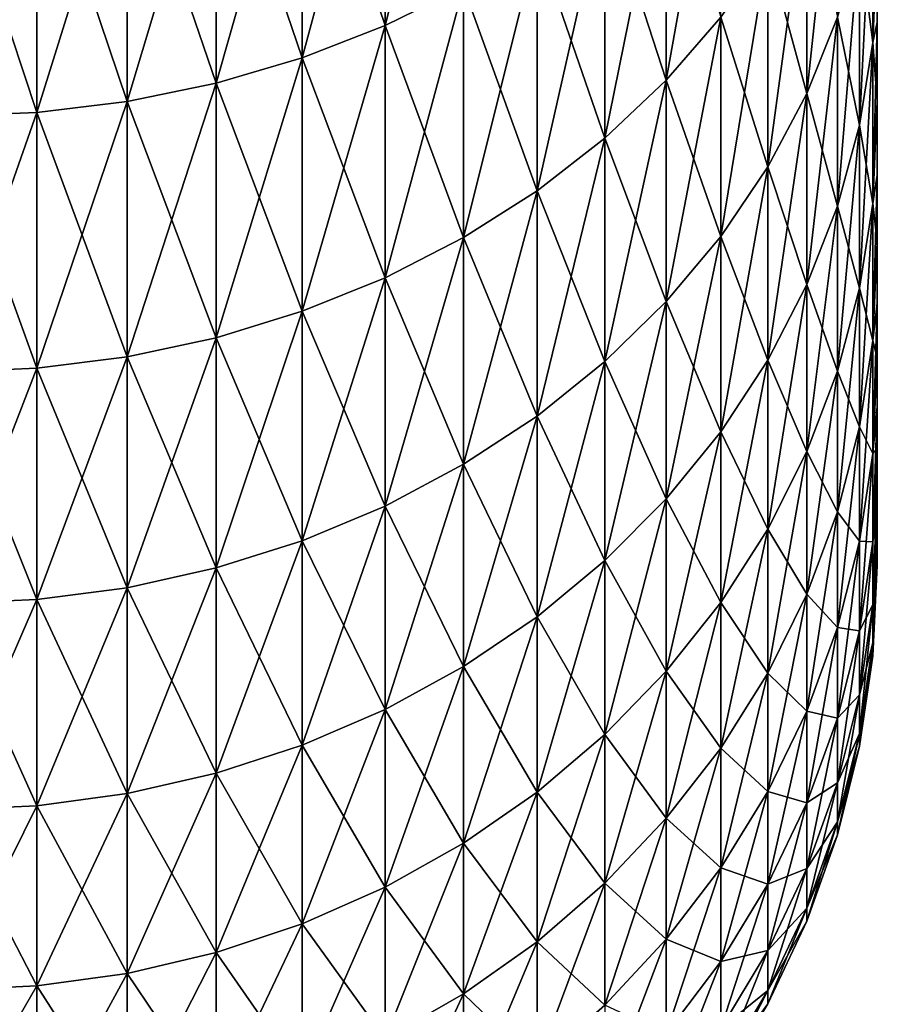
# Model space of a CAD drawing. Header units: metres. Extents: x -105 to 105, y -72 to 59.
# Tile 250 of 256: x 90.16 to 92, y -15.69 to -13.58. Entities that reach past the tile are written whole.
import ezdxf

# ---------------------------------------------------------------- set-up
doc = ezdxf.new("R2010")
doc.units = ezdxf.units.M
doc.layers.add('solid_509431_AD150_SW0001', color=7, linetype='CONTINUOUS')

msp = doc.modelspace()

# ---------------------------------------------------------------- linework, layer by layer
at = {"layer": 'solid_509431_AD150_SW0001'}
for points in [[(90.943489, -13.590322, 9.380721), (91.111954, -13.507135, 9.323302), (91.111954, -12.919565, 10.121833)], [(90.943489, -12.999132, 10.18417), (90.943489, -13.590322, 9.380721), (91.111954, -12.919565, 10.121833)], [(90.765907, -13.065304, -10.236012), (90.943489, -12.999132, -10.18417), (90.943489, -13.590322, -9.380721)], [(90.765907, -13.659502, 9.428473), (90.943489, -13.590322, 9.380721), (90.943489, -12.999132, 10.18417)], [(90.765907, -13.065304, 10.236012), (90.765907, -13.659502, 9.428473), (90.943489, -12.999132, 10.18417)], [(90.943489, -13.590322, -9.380721), (90.943489, -12.999132, -10.18417), (91.111954, -13.507135, -9.323302)], [(91.54702, -13.707538, 8.286495), (91.663918, -13.57241, 8.204807), (91.663918, -13.052253, 9.00932)], [(91.54702, -13.182203, 9.099018), (91.54702, -13.707538, 8.286495), (91.663918, -13.052253, 9.00932)], [(90.580948, -13.117442, -10.276859), (90.765907, -13.065304, -10.236012), (90.765907, -13.659502, -9.428473)], [(90.580948, -13.714011, 9.466099), (90.765907, -13.659502, 9.428473), (90.765907, -13.065304, 10.236012)], [(90.580948, -13.117442, 10.276859), (90.580948, -13.714011, 9.466099), (90.765907, -13.065304, 10.236012)], [(90.765907, -13.659502, -9.428473), (90.765907, -13.065304, -10.236012), (90.943489, -13.590322, -9.380721)], [(90.390373, -13.155042, -10.306317), (90.580948, -13.117442, -10.276859), (90.580948, -13.714011, -9.466099)], [(90.390373, -13.753322, 9.493233), (90.580948, -13.714011, 9.466099), (90.580948, -13.117442, 10.276859)], [(90.390373, -13.155042, 10.306317), (90.390373, -13.753322, 9.493233), (90.580948, -13.117442, 10.276859)], [(90.580948, -13.714011, -9.466099), (90.580948, -13.117442, -10.276859), (90.765907, -13.659502, -9.428473)], [(91.848587, -13.736408, 7.209423), (91.914566, -13.572548, 7.123423), (91.914566, -13.117684, 7.929916)], [(91.848587, -13.276052, 8.025654), (91.848587, -13.736408, 7.209423), (91.914566, -13.117684, 7.929916)], [(90.196037, -13.177742, -10.324101), (90.390373, -13.155042, -10.306317), (90.390373, -13.753322, -9.493233)], [(90.196037, -13.777054, 9.509614), (90.390373, -13.753322, 9.493233), (90.390373, -13.155042, 10.306317)], [(90.196037, -13.177742, 10.324101), (90.196037, -13.777054, 9.509614), (90.390373, -13.155042, 10.306317)], [(90.390373, -13.753322, -9.493233), (90.390373, -13.155042, -10.306317), (90.580948, -13.714011, -9.466099)], [(90, -13.185324, -10.330041), (90.196037, -13.177742, -10.324101), (90.196037, -13.777054, -9.509614)], [(90, -13.78498, 9.515084), (90.196037, -13.777054, 9.509614), (90.196037, -13.177742, 10.324101)], [(90, -13.185324, 10.330041), (90, -13.78498, 9.515084), (90.196037, -13.177742, 10.324101)], [(90, -13.78498, -9.515084), (90, -13.185324, -10.330041), (90.196037, -13.777054, -9.509614)], [(90.196037, -13.777054, -9.509614), (90.196037, -13.177742, -10.324101), (90.390373, -13.753322, -9.493233)], [(91.415184, -13.302087, -9.181767), (91.54702, -13.182203, -9.099018), (91.54702, -13.707538, -8.286495)], [(91.415184, -13.832199, 8.361856), (91.54702, -13.707538, 8.286495), (91.54702, -13.182203, 9.099018)], [(91.415184, -13.302087, 9.181767), (91.415184, -13.832199, 8.361856), (91.54702, -13.182203, 9.099018)], [(91.54702, -13.707538, -8.286495), (91.54702, -13.182203, -9.099018), (91.663918, -13.57241, -8.204807)], [(91.990639, -13.626792, 6.132921), (92, -13.399568, 6.165556), (92, -13.203307, 6.575346)], [(91.990639, -13.231633, 6.944497), (91.990639, -13.626792, 6.132921), (92, -13.203307, 6.575346)], [(91.962067, -13.403748, -7.034829), (91.990639, -13.231633, -6.944497), (91.990639, -13.626792, -6.132921)], [(91.962067, -13.804045, 6.212697), (91.990639, -13.626792, 6.132921), (91.990639, -13.231633, 6.944497)], [(91.962067, -13.403748, 7.034829), (91.962067, -13.804045, 6.212697), (91.990639, -13.231633, 6.944497)], [(91.990639, -13.626792, -6.132921), (91.990639, -13.231633, -6.944497), (92, -13.399568, -6.165555)], [(91.764771, -13.428117, -8.117579), (91.848587, -13.276052, -8.025654), (91.848587, -13.736408, -7.209423)], [(91.764771, -13.893744, 7.292), (91.848587, -13.736408, 7.209423), (91.848587, -13.276052, 8.025654)], [(91.764771, -13.428117, 8.117579), (91.764771, -13.893744, 7.292), (91.848587, -13.276052, 8.025654)], [(91.848587, -13.736408, -7.209423), (91.848587, -13.276052, -8.025654), (91.914566, -13.572548, -7.123423)], [(91.269699, -13.410747, -9.25677), (91.415184, -13.302087, -9.181767), (91.415184, -13.832199, -8.361856)], [(91.269699, -13.945189, 8.430161), (91.415184, -13.832199, 8.361856), (91.415184, -13.302087, 9.181767)], [(91.269699, -13.410747, 9.25677), (91.269699, -13.945189, 8.430161), (91.415184, -13.302087, 9.181767)], [(91.415184, -13.832199, -8.361856), (91.415184, -13.302087, -9.181767), (91.54702, -13.707538, -8.286495)], [(91.990639, -13.626792, -6.132921), (92, -13.399568, -6.165555), (92, -13.583091, -5.749966)], [(91.990639, -13.626792, 6.132921), (92, -13.583091, 5.749967), (92, -13.399568, 6.165556)], [(92, -13.583091, 5.749967), (92, -13.583091, -5.749966), (92, -13.399568, -6.165555)], [(92, -13.399568, 6.165556), (92, -13.583091, 5.749967), (92, -13.399568, -6.165555)], [(91.111954, -13.507135, -9.323302), (91.269699, -13.410747, -9.25677), (91.269699, -13.945189, -8.430161)], [(91.111954, -14.045419, 8.490752), (91.269699, -13.945189, 8.430161), (91.269699, -13.410747, 9.25677)], [(91.111954, -13.507135, 9.323302), (91.111954, -14.045419, 8.490752), (91.269699, -13.410747, 9.25677)], [(91.269699, -13.945189, -8.430161), (91.269699, -13.410747, -9.25677), (91.415184, -13.832199, -8.361856)], [(91.914566, -13.572548, -7.123423), (91.962067, -13.403748, -7.034829), (91.962067, -13.804045, -6.212697)], [(91.914566, -13.977887, 6.290936), (91.962067, -13.804045, 6.212697), (91.962067, -13.403748, 7.034829)], [(91.914566, -13.572548, 7.123423), (91.914566, -13.977887, 6.290936), (91.962067, -13.403748, 7.034829)], [(91.962067, -13.804045, -6.212697), (91.962067, -13.403748, -7.034829), (91.990639, -13.626792, -6.132921)], [(91.663918, -13.57241, -8.204807), (91.764771, -13.428117, -8.117579), (91.764771, -13.893744, -7.292)], [(91.663918, -14.043041, 7.370357), (91.764771, -13.893744, 7.292), (91.764771, -13.428117, 8.117579)], [(91.663918, -13.57241, 8.204807), (91.663918, -14.043041, 7.370357), (91.764771, -13.428117, 8.117579)], [(91.764771, -13.893744, -7.292), (91.764771, -13.428117, -8.117579), (91.848587, -13.736408, -7.209423)], [(90.943489, -13.590322, -9.380721), (91.111954, -13.507135, -9.323302), (91.111954, -14.045419, -8.490752)], [(90.943489, -14.13192, 8.543043), (91.111954, -14.045419, 8.490752), (91.111954, -13.507135, 9.323302)], [(90.943489, -13.590322, 9.380721), (90.943489, -14.13192, 8.543043), (91.111954, -13.507135, 9.323302)], [(91.111954, -14.045419, -8.490752), (91.111954, -13.507135, -9.323302), (91.269699, -13.945189, -8.430161)], [(90.765907, -13.659502, -9.428473), (90.943489, -13.590322, -9.380721), (90.943489, -14.13192, -8.543043)], [(90.765907, -14.203858, 8.586532), (90.943489, -14.13192, 8.543043), (90.943489, -13.590322, 9.380721)], [(90.765907, -13.659502, 9.428473), (90.765907, -14.203858, 8.586532), (90.943489, -13.590322, 9.380721)], [(90.943489, -14.13192, -8.543043), (90.943489, -13.590322, -9.380721), (91.111954, -14.045419, -8.490752)], [(91.54702, -13.707538, -8.286495), (91.663918, -13.57241, -8.204807), (91.663918, -14.043041, -7.370357)], [(91.54702, -14.182856, 7.443737), (91.663918, -14.043041, 7.370357), (91.663918, -13.57241, 8.204807)], [(91.54702, -13.707538, 8.286495), (91.54702, -14.182856, 7.443737), (91.663918, -13.57241, 8.204807)], [(91.663918, -14.043041, -7.370357), (91.663918, -13.57241, -8.204807), (91.764771, -13.893744, -7.292)], [(91.848587, -13.736408, -7.209423), (91.914566, -13.572548, -7.123423), (91.914566, -13.977887, -6.290936)], [(91.848587, -14.146641, 6.366886), (91.914566, -13.977887, 6.290936), (91.914566, -13.572548, 7.123423)], [(91.848587, -13.736408, 7.209423), (91.848587, -14.146641, 6.366886), (91.914566, -13.572548, 7.123423)], [(91.914566, -13.977887, -6.290936), (91.914566, -13.572548, -7.123423), (91.962067, -13.804045, -6.212697)], [(91.990639, -13.626792, -6.132921), (92, -13.583091, -5.749966), (92, -13.753734, -5.328912)], [(91.990639, -13.972227, 5.298967), (92, -13.753734, 5.328912), (92, -13.583091, 5.749967)], [(91.990639, -13.626792, 6.132921), (91.990639, -13.972227, 5.298967), (92, -13.583091, 5.749967)], [(92, -13.753734, 5.328912), (92, -13.753734, -5.328912), (92, -13.583091, -5.749966)], [(92, -13.583091, 5.749967), (92, -13.753734, 5.328912), (92, -13.583091, -5.749966)], [(91.962067, -13.804045, -6.212697), (91.990639, -13.626792, -6.132921), (91.990639, -13.972227, -5.298967)], [(91.962067, -14.153974, 5.367894), (91.990639, -13.972227, 5.298967), (91.990639, -13.626792, 6.132921)], [(91.962067, -13.804045, 6.212697), (91.962067, -14.153974, 5.367894), (91.990639, -13.626792, 6.132921)], [(91.990639, -13.972227, -5.298967), (91.990639, -13.626792, -6.132921), (92, -13.753734, -5.328912)], [(90.580948, -13.714011, -9.466099), (90.765907, -13.659502, -9.428473), (90.765907, -14.203858, -8.586532)], [(90.580948, -14.260539, 8.620796), (90.765907, -14.203858, 8.586532), (90.765907, -13.659502, 9.428473)], [(90.580948, -13.714011, 9.466099), (90.580948, -14.260539, 8.620796), (90.765907, -13.659502, 9.428473)], [(90.765907, -14.203858, -8.586532), (90.765907, -13.659502, -9.428473), (90.943489, -14.13192, -8.543043)], [(90.390373, -13.753322, -9.493233), (90.580948, -13.714011, -9.466099), (90.580948, -14.260539, -8.620796)], [(90.390373, -14.301416, 8.645508), (90.580948, -14.260539, 8.620796), (90.580948, -13.714011, 9.466099)], [(90.390373, -13.753322, 9.493233), (90.390373, -14.301416, 8.645508), (90.580948, -13.714011, 9.466099)], [(90.580948, -14.260539, -8.620796), (90.580948, -13.714011, -9.466099), (90.765907, -14.203858, -8.586532)], [(91.415184, -13.832199, -8.361856), (91.54702, -13.707538, -8.286495), (91.54702, -14.182856, -7.443737)], [(91.415184, -14.311839, 7.511433), (91.54702, -14.182856, 7.443737), (91.54702, -13.707538, 8.286495)], [(91.415184, -13.832199, 8.361856), (91.415184, -14.311839, 7.511433), (91.54702, -13.707538, 8.286495)], [(91.54702, -14.182856, -7.443737), (91.54702, -13.707538, -8.286495), (91.663918, -14.043041, -7.370357)], [(91.764771, -13.893744, -7.292), (91.848587, -13.736408, -7.209423), (91.848587, -14.146641, -6.366886)], [(91.764771, -14.308677, 6.439813), (91.848587, -14.146641, 6.366886), (91.848587, -13.736408, 7.209423)], [(91.764771, -13.893744, 7.292), (91.764771, -14.308677, 6.439813), (91.848587, -13.736408, 7.209423)], [(91.848587, -14.146641, -6.366886), (91.848587, -13.736408, -7.209423), (91.914566, -13.977887, -6.290936)], [(90.196037, -13.777054, -9.509614), (90.390373, -13.753322, -9.493233), (90.390373, -14.301416, -8.645508)], [(90.196037, -14.326095, 8.660426), (90.390373, -14.301416, 8.645508), (90.390373, -13.753322, 9.493233)], [(90.196037, -13.777054, 9.509614), (90.196037, -14.326095, 8.660426), (90.390373, -13.753322, 9.493233)], [(90.390373, -14.301416, -8.645508), (90.390373, -13.753322, -9.493233), (90.580948, -14.260539, -8.620796)], [(91.990639, -13.972227, -5.298967), (92, -13.753734, -5.328912), (92, -13.911345, -4.902752)], [(91.990639, -13.972227, 5.298967), (92, -13.911345, 4.902753), (92, -13.753734, 5.328912)], [(92, -13.911345, 4.902753), (92, -13.911345, -4.902752), (92, -13.753734, -5.328912)], [(92, -13.753734, 5.328912), (92, -13.911345, 4.902753), (92, -13.753734, -5.328912)], [(90, -13.78498, -9.515084), (90.196037, -13.777054, -9.509614), (90.196037, -14.326095, -8.660426)], [(90, -14.334336, 8.665408), (90.196037, -14.326095, 8.660426), (90.196037, -13.777054, 9.509614)], [(90, -13.78498, 9.515084), (90, -14.334336, 8.665408), (90.196037, -13.777054, 9.509614)], [(90.196037, -14.326095, -8.660426), (90.196037, -13.777054, -9.509614), (90.390373, -14.301416, -8.645508)], [(90, -14.334336, -8.665408), (90, -13.78498, -9.515084), (90.196037, -14.326095, -8.660426)], [(91.914566, -13.977887, -6.290936), (91.962067, -13.804045, -6.212697), (91.962067, -14.153974, -5.367894)], [(91.914566, -14.332223, 5.435495), (91.962067, -14.153974, 5.367894), (91.962067, -13.804045, 6.212697)], [(91.914566, -13.977887, 6.290936), (91.914566, -14.332223, 5.435495), (91.962067, -13.804045, 6.212697)], [(91.962067, -14.153974, -5.367894), (91.962067, -13.804045, -6.212697), (91.990639, -13.972227, -5.298967)], [(91.269699, -13.945189, -8.430161), (91.415184, -13.832199, -8.361856), (91.415184, -14.311839, -7.511433)], [(91.269699, -14.428748, 7.572791), (91.415184, -14.311839, 7.511433), (91.415184, -13.832199, 8.361856)], [(91.269699, -13.945189, 8.430161), (91.269699, -14.428748, 7.572791), (91.415184, -13.832199, 8.361856)], [(91.415184, -14.311839, -7.511433), (91.415184, -13.832199, -8.361856), (91.54702, -14.182856, -7.443737)], [(91.663918, -14.043041, -7.370357), (91.764771, -13.893744, -7.292), (91.764771, -14.308677, -6.439813)], [(91.663918, -14.462431, 6.509012), (91.764771, -14.308677, 6.439813), (91.764771, -13.893744, 7.292)], [(91.663918, -14.043041, 7.370357), (91.663918, -14.462431, 6.509012), (91.764771, -13.893744, 7.292)], [(91.764771, -14.308677, -6.439813), (91.764771, -13.893744, -7.292), (91.848587, -14.146641, -6.366886)], [(91.990639, -13.972227, -5.298967), (92, -13.911345, -4.902752), (92, -14.055737, -4.471991)], [(91.990639, -14.266679, 4.445677), (92, -14.055737, 4.471992), (92, -13.911345, 4.902753)], [(91.990639, -13.972227, 5.298967), (91.990639, -14.266679, 4.445677), (92, -13.911345, 4.902753)], [(92, -14.055737, 4.471992), (92, -14.055737, -4.471991), (92, -13.911345, -4.902752)], [(92, -13.911345, 4.902753), (92, -14.055737, 4.471992), (92, -13.911345, -4.902752)], [(91.111954, -14.045419, -8.490752), (91.269699, -13.945189, -8.430161), (91.269699, -14.428748, -7.572791)], [(91.111954, -14.532453, 7.62722), (91.269699, -14.428748, 7.572791), (91.269699, -13.945189, 8.430161)], [(91.111954, -14.045419, 8.490752), (91.111954, -14.532453, 7.62722), (91.269699, -13.945189, 8.430161)], [(91.269699, -14.428748, -7.572791), (91.269699, -13.945189, -8.430161), (91.415184, -14.311839, -7.511433)], [(91.962067, -14.153974, -5.367894), (91.990639, -13.972227, -5.298967), (91.990639, -14.266679, -4.445677)], [(91.962067, -14.452256, 4.503505), (91.990639, -14.266679, 4.445677), (91.990639, -13.972227, 5.298967)], [(91.962067, -14.153974, 5.367894), (91.962067, -14.452256, 4.503505), (91.990639, -13.972227, 5.298967)], [(91.990639, -14.266679, -4.445677), (91.990639, -13.972227, -5.298967), (92, -14.055737, -4.471991)], [(91.848587, -14.146641, -6.366886), (91.914566, -13.977887, -6.290936), (91.914566, -14.332223, -5.435495)], [(91.848587, -14.505254, 5.501117), (91.914566, -14.332223, 5.435495), (91.914566, -13.977887, 6.290936)], [(91.848587, -14.146641, 6.366886), (91.848587, -14.505254, 5.501117), (91.914566, -13.977887, 6.290936)], [(91.914566, -14.332223, -5.435495), (91.914566, -13.977887, -6.290936), (91.962067, -14.153974, -5.367894)], [(90.943489, -14.13192, -8.543043), (91.111954, -14.045419, -8.490752), (91.111954, -14.532453, -7.62722)], [(90.943489, -14.621953, 7.674193), (91.111954, -14.532453, 7.62722), (91.111954, -14.045419, 8.490752)], [(90.943489, -14.13192, 8.543043), (90.943489, -14.621953, 7.674193), (91.111954, -14.045419, 8.490752)], [(91.111954, -14.532453, -7.62722), (91.111954, -14.045419, -8.490752), (91.269699, -14.428748, -7.572791)], [(91.54702, -14.182856, -7.443737), (91.663918, -14.043041, -7.370357), (91.663918, -14.462431, -6.509012)], [(91.54702, -14.606421, 6.573817), (91.663918, -14.462431, 6.509012), (91.663918, -14.043041, 7.370357)], [(91.54702, -14.182856, 7.443737), (91.54702, -14.606421, 6.573817), (91.663918, -14.043041, 7.370357)], [(91.663918, -14.462431, -6.509012), (91.663918, -14.043041, -7.370357), (91.764771, -14.308677, -6.439813)], [(91.990639, -14.266679, -4.445677), (92, -14.055737, -4.471991), (92, -14.186794, -4.036997)], [(91.990639, -14.266679, 4.445677), (92, -14.186794, 4.036997), (92, -14.055737, 4.471992)], [(92, -14.186794, 4.036997), (92, -14.186794, -4.036997), (92, -14.055737, -4.471991)], [(92, -14.055737, 4.471992), (92, -14.186794, 4.036997), (92, -14.055737, -4.471991)], [(90.765907, -14.203858, -8.586532), (90.943489, -14.13192, -8.543043), (90.943489, -14.621953, -7.674193)], [(90.765907, -14.696386, 7.713258), (90.943489, -14.621953, 7.674193), (90.943489, -14.13192, 8.543043)], [(90.765907, -14.203858, 8.586532), (90.765907, -14.696386, 7.713258), (90.943489, -14.13192, 8.543043)], [(90.943489, -14.621953, -7.674193), (90.943489, -14.13192, -8.543043), (91.111954, -14.532453, -7.62722)], [(91.764771, -14.308677, -6.439813), (91.848587, -14.146641, -6.366886), (91.848587, -14.505254, -5.501117)], [(91.764771, -14.671397, 5.564127), (91.848587, -14.505254, 5.501117), (91.848587, -14.146641, 6.366886)], [(91.764771, -14.308677, 6.439813), (91.764771, -14.671397, 5.564127), (91.848587, -14.146641, 6.366886)], [(91.848587, -14.505254, -5.501117), (91.848587, -14.146641, -6.366886), (91.914566, -14.332223, -5.435495)], [(91.914566, -14.332223, -5.435495), (91.962067, -14.153974, -5.367894), (91.962067, -14.452256, -4.503505)], [(91.914566, -14.634261, 4.56022), (91.962067, -14.452256, 4.503505), (91.962067, -14.153974, 5.367894)], [(91.914566, -14.332223, 5.435495), (91.914566, -14.634261, 4.56022), (91.962067, -14.153974, 5.367894)], [(91.962067, -14.452256, -4.503505), (91.962067, -14.153974, -5.367894), (91.990639, -14.266679, -4.445677)], [(91.415184, -14.311839, -7.511433), (91.54702, -14.182856, -7.443737), (91.54702, -14.606421, -6.573817)], [(91.415184, -14.739257, 6.633601), (91.54702, -14.606421, 6.573817), (91.54702, -14.182856, 7.443737)], [(91.415184, -14.311839, 7.511433), (91.415184, -14.739257, 6.633601), (91.54702, -14.182856, 7.443737)], [(91.54702, -14.606421, -6.573817), (91.54702, -14.182856, -7.443737), (91.663918, -14.462431, -6.509012)], [(90.580948, -14.260539, -8.620796), (90.765907, -14.203858, -8.586532), (90.765907, -14.696386, -7.713258)], [(90.580948, -14.755033, 7.744039), (90.765907, -14.696386, 7.713258), (90.765907, -14.203858, 8.586532)], [(90.580948, -14.260539, 8.620796), (90.580948, -14.755033, 7.744039), (90.765907, -14.203858, 8.586532)], [(90.765907, -14.696386, -7.713258), (90.765907, -14.203858, -8.586532), (90.943489, -14.621953, -7.674193)], [(91.990639, -14.266679, -4.445677), (92, -14.186794, -4.036997), (92, -14.304406, -3.598118)], [(91.990639, -14.509073, 3.576165), (92, -14.304406, 3.598118), (92, -14.186794, 4.036997)], [(91.990639, -14.266679, 4.445677), (91.990639, -14.509073, 3.576165), (92, -14.186794, 4.036997)], [(92, -14.304406, 3.598118), (92, -14.304406, -3.598118), (92, -14.186794, -4.036997)], [(92, -14.186794, 4.036997), (92, -14.304406, 3.598118), (92, -14.186794, -4.036997)], [(90.390373, -14.301416, -8.645508), (90.580948, -14.260539, -8.620796), (90.580948, -14.755033, -7.744039)], [(90.390373, -14.797327, 7.766236), (90.580948, -14.755033, 7.744039), (90.580948, -14.260539, 8.620796)], [(90.390373, -14.301416, 8.645508), (90.390373, -14.797327, 7.766236), (90.580948, -14.260539, 8.620796)], [(90.580948, -14.755033, -7.744039), (90.580948, -14.260539, -8.620796), (90.765907, -14.696386, -7.713258)], [(91.962067, -14.452256, -4.503505), (91.990639, -14.266679, -4.445677), (91.990639, -14.509073, -3.576165)], [(91.962067, -14.697803, 3.622683), (91.990639, -14.509073, 3.576165), (91.990639, -14.266679, 4.445677)], [(91.962067, -14.452256, 4.503505), (91.962067, -14.697803, 3.622683), (91.990639, -14.266679, 4.445677)], [(91.990639, -14.509073, -3.576165), (91.990639, -14.266679, -4.445677), (92, -14.304406, -3.598118)], [(90.196037, -14.326095, -8.660426), (90.390373, -14.301416, -8.645508), (90.390373, -14.797327, -7.766236)], [(90.196037, -14.822861, 7.779638), (90.390373, -14.797327, 7.766236), (90.390373, -14.301416, 8.645508)], [(90.196037, -14.326095, 8.660426), (90.196037, -14.822861, 7.779638), (90.390373, -14.301416, 8.645508)], [(90.390373, -14.797327, -7.766236), (90.390373, -14.301416, -8.645508), (90.580948, -14.755033, -7.744039)], [(91.269699, -14.428748, -7.572791), (91.415184, -14.311839, -7.511433), (91.415184, -14.739257, -6.633601)], [(91.269699, -14.859657, 6.687789), (91.415184, -14.739257, 6.633601), (91.415184, -14.311839, 7.511433)], [(91.269699, -14.428748, 7.572791), (91.269699, -14.859657, 6.687789), (91.415184, -14.311839, 7.511433)], [(91.415184, -14.739257, -6.633601), (91.415184, -14.311839, -7.511433), (91.54702, -14.606421, -6.573817)], [(91.663918, -14.462431, -6.509012), (91.764771, -14.308677, -6.439813), (91.764771, -14.671397, -5.564127)], [(91.663918, -14.82905, 5.623917), (91.764771, -14.671397, 5.564127), (91.764771, -14.308677, 6.439813)], [(91.663918, -14.462431, 6.509012), (91.663918, -14.82905, 5.623917), (91.764771, -14.308677, 6.439813)], [(91.764771, -14.671397, -5.564127), (91.764771, -14.308677, -6.439813), (91.848587, -14.505254, -5.501117)], [(91.990639, -14.509073, -3.576165), (92, -14.304406, -3.598118), (92, -14.408437, -3.155854)], [(91.990639, -14.509073, 3.576165), (92, -14.408437, 3.155855), (92, -14.304406, 3.598118)], [(92, -14.408437, 3.155855), (92, -14.408437, -3.155854), (92, -14.304406, -3.598118)], [(92, -14.304406, 3.598118), (92, -14.408437, 3.155855), (92, -14.304406, -3.598118)], [(90, -14.334336, -8.665408), (90.196037, -14.326095, -8.660426), (90.196037, -14.822861, -7.779638)], [(90, -14.831388, 7.784113), (90.196037, -14.822861, 7.779638), (90.196037, -14.326095, 8.660426)], [(90, -14.334336, 8.665408), (90, -14.831388, 7.784113), (90.196037, -14.326095, 8.660426)], [(90.196037, -14.822861, -7.779638), (90.196037, -14.326095, -8.660426), (90.390373, -14.797327, -7.766236)], [(91.848587, -14.505254, -5.501117), (91.914566, -14.332223, -5.435495), (91.914566, -14.634261, -4.56022)], [(91.848587, -14.810939, 4.615275), (91.914566, -14.634261, 4.56022), (91.914566, -14.332223, 5.435495)], [(91.848587, -14.505254, 5.501117), (91.848587, -14.810939, 4.615275), (91.914566, -14.332223, 5.435495)], [(91.914566, -14.634261, -4.56022), (91.914566, -14.332223, -5.435495), (91.962067, -14.452256, -4.503505)], [(90, -14.831388, -7.784113), (90, -14.334336, -8.665408), (90.196037, -14.822861, -7.779638)], [(91.990639, -14.509073, -3.576165), (92, -14.408437, -3.155854), (92, -14.498792, -2.710627)], [(91.990639, -14.698525, 2.693605), (92, -14.498792, 2.710627), (92, -14.408437, 3.155855)], [(91.990639, -14.509073, 3.576165), (91.990639, -14.698525, 2.693605), (92, -14.408437, 3.155855)], [(92, -14.498792, 2.710627), (92, -14.498792, -2.710627), (92, -14.408437, -3.155854)], [(92, -14.408437, 3.155855), (92, -14.498792, 2.710627), (92, -14.408437, -3.155854)], [(91.111954, -14.532453, -7.62722), (91.269699, -14.428748, -7.572791), (91.269699, -14.859657, -6.687789)], [(91.111954, -14.966459, 6.735857), (91.269699, -14.859657, 6.687789), (91.269699, -14.428748, 7.572791)], [(91.111954, -14.532453, 7.62722), (91.111954, -14.966459, 6.735857), (91.269699, -14.428748, 7.572791)], [(91.269699, -14.859657, -6.687789), (91.269699, -14.428748, -7.572791), (91.415184, -14.739257, -6.633601)], [(91.914566, -14.634261, -4.56022), (91.962067, -14.452256, -4.503505), (91.962067, -14.697803, -3.622683)], [(91.914566, -14.882901, 3.668306), (91.962067, -14.697803, 3.622683), (91.962067, -14.452256, 4.503505)], [(91.914566, -14.634261, 4.56022), (91.914566, -14.882901, 3.668306), (91.962067, -14.452256, 4.503505)], [(91.962067, -14.697803, -3.622683), (91.962067, -14.452256, -4.503505), (91.990639, -14.509073, -3.576165)], [(91.54702, -14.606421, -6.573817), (91.663918, -14.462431, -6.509012), (91.663918, -14.82905, -5.623917)], [(91.54702, -14.97669, 5.679909), (91.663918, -14.82905, 5.623917), (91.663918, -14.462431, 6.509012)], [(91.54702, -14.606421, 6.573817), (91.54702, -14.97669, 5.679909), (91.663918, -14.462431, 6.509012)], [(91.663918, -14.82905, -5.623917), (91.663918, -14.462431, -6.509012), (91.764771, -14.671397, -5.564127)], [(91.990639, -14.698525, -2.693605), (92, -14.498792, -2.710627), (92, -14.5754, -2.262787)], [(91.990639, -14.698525, -2.693605), (91.990639, -14.509073, -3.576165), (92, -14.498792, -2.710627)], [(91.990639, -14.698525, 2.693605), (92, -14.5754, 2.262787), (92, -14.498792, 2.710627)], [(92, -14.5754, 2.262787), (92, -14.5754, -2.262787), (92, -14.498792, -2.710627)], [(92, -14.498792, 2.710627), (92, -14.5754, 2.262787), (92, -14.498792, -2.710627)], [(91.764771, -14.671397, -5.564127), (91.848587, -14.505254, -5.501117), (91.848587, -14.810939, -4.615275)], [(91.764771, -14.980584, 4.668139), (91.848587, -14.810939, 4.615275), (91.848587, -14.505254, 5.501117)], [(91.764771, -14.671397, 5.564127), (91.764771, -14.980584, 4.668139), (91.848587, -14.505254, 5.501117)], [(91.848587, -14.810939, -4.615275), (91.848587, -14.505254, -5.501117), (91.914566, -14.634261, -4.56022)], [(91.962067, -14.697803, -3.622683), (91.990639, -14.509073, -3.576165), (91.990639, -14.698525, -2.693605)], [(91.962067, -14.88972, 2.728642), (91.990639, -14.698525, 2.693605), (91.990639, -14.509073, 3.576165)], [(91.962067, -14.697803, 3.622683), (91.962067, -14.88972, 2.728642), (91.990639, -14.509073, 3.576165)], [(90.943489, -14.621953, -7.674193), (91.111954, -14.532453, -7.62722), (91.111954, -14.966459, -6.735857)], [(90.943489, -15.058633, 6.77734), (91.111954, -14.966459, 6.735857), (91.111954, -14.532453, 7.62722)], [(90.943489, -14.621953, 7.674193), (90.943489, -15.058633, 6.77734), (91.111954, -14.532453, 7.62722)], [(91.111954, -14.966459, -6.735857), (91.111954, -14.532453, -7.62722), (91.269699, -14.859657, -6.687789)], [(91.990639, -14.698525, -2.693605), (92, -14.5754, -2.262787), (92, -14.638179, -1.812789)], [(91.990639, -14.834345, 1.801216), (92, -14.638179, 1.812789), (92, -14.5754, 2.262787)], [(91.990639, -14.698525, 2.693605), (91.990639, -14.834345, 1.801216), (92, -14.5754, 2.262787)], [(92, -14.638179, 1.812789), (92, -14.638179, -1.812789), (92, -14.5754, -2.262787)], [(92, -14.5754, 2.262787), (92, -14.638179, 1.812789), (92, -14.5754, -2.262787)], [(91.415184, -14.739257, -6.633601), (91.54702, -14.606421, -6.573817), (91.54702, -14.97669, -5.679909)], [(91.415184, -15.112893, 5.731565), (91.54702, -14.97669, 5.679909), (91.54702, -14.606421, 6.573817)], [(91.415184, -14.739257, 6.633601), (91.415184, -15.112893, 5.731565), (91.54702, -14.606421, 6.573817)], [(91.54702, -14.97669, -5.679909), (91.54702, -14.606421, -6.573817), (91.663918, -14.82905, -5.623917)], [(90.765907, -14.696386, -7.713258), (90.943489, -14.621953, -7.674193), (90.943489, -15.058633, -6.77734)], [(90.765907, -15.135288, 6.811841), (90.943489, -15.058633, 6.77734), (90.943489, -14.621953, 7.674193)], [(90.765907, -14.696386, 7.713258), (90.765907, -15.135288, 6.811841), (90.943489, -14.621953, 7.674193)], [(90.943489, -15.058633, -6.77734), (90.943489, -14.621953, -7.674193), (91.111954, -14.966459, -6.735857)], [(91.848587, -14.810939, -4.615275), (91.914566, -14.634261, -4.56022), (91.914566, -14.882901, -3.668306)], [(91.848587, -15.062581, 3.712593), (91.914566, -14.882901, 3.668306), (91.914566, -14.634261, 4.56022)], [(91.848587, -14.810939, 4.615275), (91.848587, -15.062581, 3.712593), (91.914566, -14.634261, 4.56022)], [(91.914566, -14.882901, -3.668306), (91.914566, -14.634261, -4.56022), (91.962067, -14.697803, -3.622683)], [(91.990639, -14.834345, -1.801216), (92, -14.638179, -1.812789), (92, -14.687062, -1.361122)], [(91.990639, -14.834345, -1.801216), (91.990639, -14.698525, -2.693605), (92, -14.638179, -1.812789)], [(91.990639, -14.834345, 1.801216), (92, -14.687062, 1.361122), (92, -14.638179, 1.812789)], [(92, -14.687062, 1.361122), (92, -14.687062, -1.361122), (92, -14.638179, -1.812789)], [(92, -14.638179, 1.812789), (92, -14.687062, 1.361122), (92, -14.638179, -1.812789)], [(91.663918, -14.82905, -5.623917), (91.764771, -14.671397, -5.564127), (91.764771, -14.980584, -4.668139)], [(91.663918, -15.141559, 4.7183), (91.764771, -14.980584, 4.668139), (91.764771, -14.671397, 5.564127)], [(91.663918, -14.82905, 5.623917), (91.663918, -15.141559, 4.7183), (91.764771, -14.671397, 5.564127)], [(91.764771, -14.980584, -4.668139), (91.764771, -14.671397, -5.564127), (91.848587, -14.810939, -4.615275)], [(91.990639, -14.834345, -1.801216), (92, -14.687062, -1.361122), (92, -14.722016, -0.908143)], [(91.990639, -14.916036, 0.902254), (92, -14.722016, 0.908143), (92, -14.687062, 1.361122)], [(91.990639, -14.834345, 1.801216), (91.990639, -14.916036, 0.902254), (92, -14.687062, 1.361122)], [(92, -14.722016, 0.908143), (92, -14.722016, -0.908143), (92, -14.687062, -1.361122)], [(92, -14.687062, 1.361122), (92, -14.722016, 0.908143), (92, -14.687062, -1.361122)], [(90.580948, -14.755033, -7.744039), (90.765907, -14.696386, -7.713258), (90.765907, -15.135288, -6.811841)], [(90.580948, -15.195686, 6.839023), (90.765907, -15.135288, 6.811841), (90.765907, -14.696386, 7.713258)], [(90.580948, -14.755033, 7.744039), (90.580948, -15.195686, 6.839023), (90.765907, -14.696386, 7.713258)], [(90.765907, -15.135288, -6.811841), (90.765907, -14.696386, -7.713258), (90.943489, -15.058633, -6.77734)], [(91.914566, -14.882901, -3.668306), (91.962067, -14.697803, -3.622683), (91.962067, -14.88972, -2.728642)], [(91.914566, -15.077235, 2.763006), (91.962067, -14.88972, 2.728642), (91.962067, -14.697803, 3.622683)], [(91.914566, -14.882901, 3.668306), (91.914566, -15.077235, 2.763006), (91.962067, -14.697803, 3.622683)], [(91.962067, -14.88972, -2.728642), (91.962067, -14.697803, -3.622683), (91.990639, -14.698525, -2.693605)], [(91.962067, -14.88972, -2.728642), (91.990639, -14.698525, -2.693605), (91.990639, -14.834345, -1.801216)], [(91.962067, -15.027307, 1.824645), (91.990639, -14.834345, 1.801216), (91.990639, -14.698525, 2.693605)], [(91.962067, -14.88972, 2.728642), (91.962067, -15.027307, 1.824645), (91.990639, -14.698525, 2.693605)], [(91.990639, -14.916036, -0.902254), (92, -14.722016, -0.908143), (92, -14.743003, -0.454258)], [(91.990639, -14.916036, -0.902254), (91.990639, -14.834345, -1.801216), (92, -14.722016, -0.908143)], [(91.990639, -14.916036, 0.902254), (92, -14.743003, 0.454259), (92, -14.722016, 0.908143)], [(92, -14.743003, 0.454259), (92, -14.743003, -0.454258), (92, -14.722016, -0.908143)], [(92, -14.722016, 0.908143), (92, -14.743003, 0.454259), (92, -14.722016, -0.908143)], [(90.390373, -14.797327, -7.766236), (90.580948, -14.755033, -7.744039), (90.580948, -15.195686, -6.839023)], [(90.390373, -15.239244, 6.858627), (90.580948, -15.195686, 6.839023), (90.580948, -14.755033, 7.744039)], [(90.390373, -14.797327, 7.766236), (90.390373, -15.239244, 6.858627), (90.580948, -14.755033, 7.744039)], [(90.580948, -15.195686, -6.839023), (90.580948, -14.755033, -7.744039), (90.765907, -15.135288, -6.811841)], [(91.269699, -14.859657, -6.687789), (91.415184, -14.739257, -6.633601), (91.415184, -15.112893, -5.731565)], [(91.269699, -15.236345, 5.778384), (91.415184, -15.112893, 5.731565), (91.415184, -14.739257, 6.633601)], [(91.269699, -14.859657, 6.687789), (91.269699, -15.236345, 5.778384), (91.415184, -14.739257, 6.633601)], [(91.415184, -15.112893, -5.731565), (91.415184, -14.739257, -6.633601), (91.54702, -14.97669, -5.679909)], [(91.990639, -14.916036, -0.902254), (92, -14.743003, -0.454258), (92, -14.749999, 0)], [(91.990639, -14.943298), (92, -14.749999, 0), (92, -14.743003, 0.454259)], [(91.990639, -14.916036, 0.902254), (91.990639, -14.943298), (92, -14.743003, 0.454259)], [(91.990639, -14.943298), (91.990639, -14.916036, -0.902254), (92, -14.749999, 0)], [(92, -14.743003, 0.454259), (92, -14.749999, 0), (92, -14.743003, -0.454258)], [(90.196037, -14.822861, -7.779638), (90.390373, -14.797327, -7.766236), (90.390373, -15.239244, -6.858627)], [(90.196037, -15.26554, 6.870462), (90.390373, -15.239244, 6.858627), (90.390373, -14.797327, 7.766236)], [(90.196037, -14.822861, 7.779638), (90.196037, -15.26554, 6.870462), (90.390373, -14.797327, 7.766236)], [(90.390373, -15.239244, -6.858627), (90.390373, -14.797327, -7.766236), (90.580948, -15.195686, -6.839023)], [(91.764771, -14.980584, -4.668139), (91.848587, -14.810939, -4.615275), (91.848587, -15.062581, -3.712593)], [(91.764771, -15.235107, 3.755117), (91.848587, -15.062581, 3.712593), (91.848587, -14.810939, 4.615275)], [(91.764771, -14.980584, 4.668139), (91.764771, -15.235107, 3.755117), (91.848587, -14.810939, 4.615275)], [(91.848587, -15.062581, -3.712593), (91.848587, -14.810939, -4.615275), (91.914566, -14.882901, -3.668306)], [(90, -14.831388, -7.784113), (90.196037, -14.822861, -7.779638), (90.196037, -15.26554, -6.870462)], [(90, -15.274323, 6.874414), (90.196037, -15.26554, 6.870462), (90.196037, -14.822861, 7.779638)], [(90, -14.831388, 7.784113), (90, -15.274323, 6.874414), (90.196037, -14.822861, 7.779638)], [(90, -15.274323, -6.874414), (90, -14.831388, -7.784113), (90.196037, -15.26554, -6.870462)], [(90.196037, -15.26554, -6.870462), (90.196037, -14.822861, -7.779638), (90.390373, -15.239244, -6.858627)], [(91.54702, -14.97669, -5.679909), (91.663918, -14.82905, -5.623917), (91.663918, -15.141559, -4.7183)], [(91.54702, -15.29231, 4.765276), (91.663918, -15.141559, 4.7183), (91.663918, -14.82905, 5.623917)], [(91.54702, -14.97669, 5.679909), (91.54702, -15.29231, 4.765276), (91.663918, -14.82905, 5.623917)], [(91.663918, -15.141559, -4.7183), (91.663918, -14.82905, -5.623917), (91.764771, -14.980584, -4.668139)], [(91.962067, -15.027307, -1.824645), (91.990639, -14.834345, -1.801216), (91.990639, -14.916036, -0.902254)], [(91.962067, -15.027307, -1.824645), (91.962067, -14.88972, -2.728642), (91.990639, -14.834345, -1.801216)], [(91.962067, -15.110059, 0.91399), (91.990639, -14.916036, 0.902254), (91.990639, -14.834345, 1.801216)], [(91.962067, -15.027307, 1.824645), (91.962067, -15.110059, 0.91399), (91.990639, -14.834345, 1.801216)], [(91.111954, -14.966459, -6.735857), (91.269699, -14.859657, -6.687789), (91.269699, -15.236345, -5.778384)], [(91.111954, -15.345855, 5.819915), (91.269699, -15.236345, 5.778384), (91.269699, -14.859657, 6.687789)], [(91.111954, -14.966459, 6.735857), (91.111954, -15.345855, 5.819915), (91.269699, -14.859657, 6.687789)], [(91.269699, -15.236345, -5.778384), (91.269699, -14.859657, -6.687789), (91.415184, -15.112893, -5.731565)], [(91.848587, -15.062581, -3.712593), (91.914566, -14.882901, -3.668306), (91.914566, -15.077235, -2.763006)], [(91.848587, -15.25926, 2.796363), (91.914566, -15.077235, 2.763006), (91.914566, -14.882901, 3.668306)], [(91.848587, -15.062581, 3.712593), (91.848587, -15.25926, 2.796363), (91.914566, -14.882901, 3.668306)], [(91.914566, -15.077235, -2.763006), (91.914566, -14.882901, -3.668306), (91.962067, -14.88972, -2.728642)], [(91.914566, -15.077235, -2.763006), (91.962067, -14.88972, -2.728642), (91.962067, -15.027307, -1.824645)], [(91.914566, -15.216554, 1.847624), (91.962067, -15.027307, 1.824645), (91.962067, -14.88972, 2.728642)], [(91.914566, -15.077235, 2.763006), (91.914566, -15.216554, 1.847624), (91.962067, -14.88972, 2.728642)], [(91.962067, -15.110059, -0.91399), (91.990639, -14.916036, -0.902254), (91.990639, -14.943298)], [(91.962067, -15.110059, -0.91399), (91.962067, -15.027307, -1.824645), (91.990639, -14.916036, -0.902254)], [(91.962067, -15.137677), (91.990639, -14.943298), (91.990639, -14.916036, 0.902254)], [(91.962067, -15.110059, 0.91399), (91.962067, -15.137677), (91.990639, -14.916036, 0.902254)], [(91.962067, -15.137677), (91.962067, -15.110059, -0.91399), (91.990639, -14.943298)], [(90.943489, -15.058633, -6.77734), (91.111954, -14.966459, -6.735857), (91.111954, -15.345855, -5.819915)], [(90.943489, -15.440365, 5.855758), (91.111954, -15.345855, 5.819915), (91.111954, -14.966459, 6.735857)], [(90.943489, -15.058633, 6.77734), (90.943489, -15.440365, 5.855758), (91.111954, -14.966459, 6.735857)], [(91.111954, -15.345855, -5.819915), (91.111954, -14.966459, -6.735857), (91.269699, -15.236345, -5.778384)], [(91.415184, -15.112893, -5.731565), (91.54702, -14.97669, -5.679909), (91.54702, -15.29231, -4.765276)], [(91.415184, -15.431384, 4.808614), (91.54702, -15.29231, 4.765276), (91.54702, -14.97669, 5.679909)], [(91.415184, -15.112893, 5.731565), (91.415184, -15.431384, 4.808614), (91.54702, -14.97669, 5.679909)], [(91.54702, -15.29231, -4.765276), (91.54702, -14.97669, -5.679909), (91.663918, -15.141559, -4.7183)], [(91.663918, -15.141559, -4.7183), (91.764771, -14.980584, -4.668139), (91.764771, -15.235107, -3.755117)], [(91.663918, -15.398817, 3.795468), (91.764771, -15.235107, 3.755117), (91.764771, -14.980584, 4.668139)], [(91.663918, -15.141559, 4.7183), (91.663918, -15.398817, 3.795468), (91.764771, -14.980584, 4.668139)], [(91.764771, -15.235107, -3.755117), (91.764771, -14.980584, -4.668139), (91.848587, -15.062581, -3.712593)], [(91.914566, -15.216554, -1.847624), (91.962067, -15.027307, -1.824645), (91.962067, -15.110059, -0.91399)], [(91.914566, -15.216554, -1.847624), (91.914566, -15.077235, -2.763006), (91.962067, -15.027307, -1.824645)], [(91.914566, -15.300348, 0.925501), (91.962067, -15.110059, 0.91399), (91.962067, -15.027307, 1.824645)], [(91.914566, -15.216554, 1.847624), (91.914566, -15.300348, 0.925501), (91.962067, -15.027307, 1.824645)], [(90.765907, -15.135288, -6.811841), (90.943489, -15.058633, -6.77734), (90.943489, -15.440365, -5.855758)], [(90.765907, -15.518964, 5.885567), (90.943489, -15.440365, 5.855758), (90.943489, -15.058633, 6.77734)], [(90.765907, -15.135288, 6.811841), (90.765907, -15.518964, 5.885567), (90.943489, -15.058633, 6.77734)], [(90.943489, -15.440365, -5.855758), (90.943489, -15.058633, -6.77734), (91.111954, -15.345855, -5.819915)], [(91.764771, -15.235107, -3.755117), (91.848587, -15.062581, -3.712593), (91.848587, -15.25926, -2.796363)], [(91.764771, -15.43404, 2.828393), (91.848587, -15.25926, 2.796363), (91.848587, -15.062581, 3.712593)], [(91.764771, -15.235107, 3.755117), (91.764771, -15.43404, 2.828393), (91.848587, -15.062581, 3.712593)], [(91.848587, -15.25926, -2.796363), (91.848587, -15.062581, -3.712593), (91.914566, -15.077235, -2.763006)], [(91.848587, -15.25926, -2.796363), (91.914566, -15.077235, -2.763006), (91.914566, -15.216554, -1.847624)], [(91.848587, -15.400261, 1.86993), (91.914566, -15.216554, 1.847624), (91.914566, -15.077235, 2.763006)], [(91.848587, -15.25926, 2.796363), (91.848587, -15.400261, 1.86993), (91.914566, -15.077235, 2.763006)], [(91.269699, -15.236345, -5.778384), (91.415184, -15.112893, -5.731565), (91.415184, -15.431384, -4.808614)], [(91.269699, -15.557437, 4.847894), (91.415184, -15.431384, 4.808614), (91.415184, -15.112893, 5.731565)], [(91.269699, -15.236345, 5.778384), (91.269699, -15.557437, 4.847894), (91.415184, -15.112893, 5.731565)], [(91.415184, -15.431384, -4.808614), (91.415184, -15.112893, -5.731565), (91.54702, -15.29231, -4.765276)], [(91.914566, -15.300348, -0.925501), (91.962067, -15.110059, -0.91399), (91.962067, -15.137677)], [(91.914566, -15.300348, -0.925501), (91.914566, -15.216554, -1.847624), (91.962067, -15.110059, -0.91399)], [(91.914566, -15.328314), (91.962067, -15.137677), (91.962067, -15.110059, 0.91399)], [(91.914566, -15.300348, 0.925501), (91.914566, -15.328314), (91.962067, -15.110059, 0.91399)], [(90.580948, -15.195686, -6.839023), (90.765907, -15.135288, -6.811841), (90.765907, -15.518964, -5.885567)], [(90.580948, -15.580893, 5.909053), (90.765907, -15.518964, 5.885567), (90.765907, -15.135288, 6.811841)], [(90.580948, -15.195686, 6.839023), (90.580948, -15.580893, 5.909053), (90.765907, -15.135288, 6.811841)], [(90.765907, -15.518964, -5.885567), (90.765907, -15.135288, -6.811841), (90.943489, -15.440365, -5.855758)], [(91.54702, -15.29231, -4.765276), (91.663918, -15.141559, -4.7183), (91.663918, -15.398817, -3.795468)], [(91.54702, -15.552131, 3.833256), (91.663918, -15.398817, 3.795468), (91.663918, -15.141559, 4.7183)], [(91.54702, -15.29231, 4.765276), (91.54702, -15.552131, 3.833256), (91.663918, -15.141559, 4.7183)], [(91.663918, -15.398817, -3.795468), (91.663918, -15.141559, -4.7183), (91.764771, -15.235107, -3.755117)], [(91.914566, -15.328314), (91.914566, -15.300348, -0.925501), (91.962067, -15.137677)], [(90.390373, -15.239244, -6.858627), (90.580948, -15.195686, -6.839023), (90.580948, -15.580893, -5.909053)], [(90.390373, -15.625554, 5.925991), (90.580948, -15.580893, 5.909053), (90.580948, -15.195686, 6.839023)], [(90.390373, -15.239244, 6.858627), (90.390373, -15.625554, 5.925991), (90.580948, -15.195686, 6.839023)], [(90.580948, -15.580893, -5.909053), (90.580948, -15.195686, -6.839023), (90.765907, -15.518964, -5.885567)], [(91.848587, -15.400261, -1.86993), (91.914566, -15.216554, -1.847624), (91.914566, -15.300348, -0.925501)], [(91.848587, -15.400261, -1.86993), (91.848587, -15.25926, -2.796363), (91.914566, -15.216554, -1.847624)], [(91.848587, -15.485067, 0.936674), (91.914566, -15.300348, 0.925501), (91.914566, -15.216554, 1.847624)], [(91.848587, -15.400261, 1.86993), (91.848587, -15.485067, 0.936674), (91.914566, -15.216554, 1.847624)], [(90.196037, -15.26554, -6.870462), (90.390373, -15.239244, -6.858627), (90.390373, -15.625554, -5.925991)], [(90.196037, -15.652517, 5.936217), (90.390373, -15.625554, 5.925991), (90.390373, -15.239244, 6.858627)], [(90.196037, -15.26554, 6.870462), (90.196037, -15.652517, 5.936217), (90.390373, -15.239244, 6.858627)], [(90.390373, -15.625554, -5.925991), (90.390373, -15.239244, -6.858627), (90.580948, -15.580893, -5.909053)], [(91.111954, -15.345855, -5.819915), (91.269699, -15.236345, -5.778384), (91.269699, -15.557437, -4.847894)], [(91.111954, -15.669254, 4.882737), (91.269699, -15.557437, 4.847894), (91.269699, -15.236345, 5.778384)], [(91.111954, -15.345855, 5.819915), (91.111954, -15.669254, 4.882737), (91.269699, -15.236345, 5.778384)], [(91.269699, -15.557437, -4.847894), (91.269699, -15.236345, -5.778384), (91.415184, -15.431384, -4.808614)], [(91.663918, -15.398817, -3.795468), (91.764771, -15.235107, -3.755117), (91.764771, -15.43404, -2.828393)], [(91.663918, -15.599888, 2.858786), (91.764771, -15.43404, 2.828393), (91.764771, -15.235107, 3.755117)], [(91.663918, -15.398817, 3.795468), (91.663918, -15.599888, 2.858786), (91.764771, -15.235107, 3.755117)], [(91.764771, -15.43404, -2.828393), (91.764771, -15.235107, -3.755117), (91.848587, -15.25926, -2.796363)], [(91.764771, -15.43404, -2.828393), (91.848587, -15.25926, -2.796363), (91.848587, -15.400261, -1.86993)], [(91.764771, -15.576656, 1.891348), (91.848587, -15.400261, 1.86993), (91.848587, -15.25926, 2.796363)], [(91.764771, -15.43404, 2.828393), (91.764771, -15.576656, 1.891348), (91.848587, -15.25926, 2.796363)], [(90, -15.274323, -6.874414), (90.196037, -15.26554, -6.870462), (90.196037, -15.652517, -5.936217)], [(90, -15.661522, 5.939632), (90.196037, -15.652517, 5.936217), (90.196037, -15.26554, 6.870462)], [(90, -15.274323, 6.874414), (90, -15.661522, 5.939632), (90.196037, -15.26554, 6.870462)], [(90, -15.661522, -5.939632), (90, -15.274323, -6.874414), (90.196037, -15.652517, -5.936217)], [(90.196037, -15.652517, -5.936217), (90.196037, -15.26554, -6.870462), (90.390373, -15.625554, -5.925991)], [(91.415184, -15.431384, -4.808614), (91.54702, -15.29231, -4.765276), (91.54702, -15.552131, -3.833256)], [(91.415184, -15.693567, 3.868117), (91.54702, -15.552131, 3.833256), (91.54702, -15.29231, 4.765276)], [(91.415184, -15.431384, 4.808614), (91.415184, -15.693567, 3.868117), (91.54702, -15.29231, 4.765276)], [(91.54702, -15.552131, -3.833256), (91.54702, -15.29231, -4.765276), (91.663918, -15.398817, -3.795468)], [(91.848587, -15.485067, -0.936674), (91.914566, -15.300348, -0.925501), (91.914566, -15.328314)], [(91.848587, -15.485067, -0.936674), (91.848587, -15.400261, -1.86993), (91.914566, -15.300348, -0.925501)], [(91.848587, -15.513371), (91.914566, -15.328314), (91.914566, -15.300348, 0.925501)], [(91.848587, -15.485067, 0.936674), (91.848587, -15.513371), (91.914566, -15.300348, 0.925501)], [(90.943489, -15.440365, -5.855758), (91.111954, -15.345855, -5.819915), (91.111954, -15.669254, -4.882737)], [(90.943489, -15.765757, 4.912808), (91.111954, -15.669254, 4.882737), (91.111954, -15.345855, 5.819915)], [(90.943489, -15.440365, 5.855758), (90.943489, -15.765757, 4.912808), (91.111954, -15.345855, 5.819915)], [(91.111954, -15.669254, -4.882737), (91.111954, -15.345855, -5.819915), (91.269699, -15.557437, -4.847894)], [(91.848587, -15.513371), (91.848587, -15.485067, -0.936674), (91.914566, -15.328314)], [(91.54702, -15.552131, -3.833256), (91.663918, -15.398817, -3.795468), (91.663918, -15.599888, -2.858786)], [(91.54702, -15.755202, 2.887248), (91.663918, -15.599888, 2.858786), (91.663918, -15.398817, 3.795468)], [(91.54702, -15.552131, 3.833256), (91.54702, -15.755202, 2.887248), (91.663918, -15.398817, 3.795468)], [(91.663918, -15.599888, -2.858786), (91.663918, -15.398817, -3.795468), (91.764771, -15.43404, -2.828393)], [(91.764771, -15.576656, -1.891348), (91.848587, -15.400261, -1.86993), (91.848587, -15.485067, -0.936674)], [(91.764771, -15.576656, -1.891348), (91.764771, -15.43404, -2.828393), (91.848587, -15.400261, -1.86993)], [(91.764771, -15.662434, 0.947403), (91.848587, -15.485067, 0.936674), (91.848587, -15.400261, 1.86993)], [(91.764771, -15.576656, 1.891348), (91.764771, -15.662434, 0.947403), (91.848587, -15.400261, 1.86993)], [(91.269699, -15.557437, -4.847894), (91.415184, -15.431384, -4.808614), (91.415184, -15.693567, -3.868117)], [(91.269699, -15.821762, 3.899714), (91.415184, -15.693567, 3.868117), (91.415184, -15.431384, 4.808614)], [(91.269699, -15.557437, 4.847894), (91.269699, -15.821762, 3.899714), (91.415184, -15.431384, 4.808614)], [(91.415184, -15.693567, -3.868117), (91.415184, -15.431384, -4.808614), (91.54702, -15.552131, -3.833256)], [(90.765907, -15.518964, -5.885567), (90.943489, -15.440365, -5.855758), (90.943489, -15.765757, -4.912808)], [(90.765907, -15.846011, 4.937817), (90.943489, -15.765757, 4.912808), (90.943489, -15.440365, 5.855758)], [(90.765907, -15.518964, 5.885567), (90.765907, -15.846011, 4.937817), (90.943489, -15.440365, 5.855758)], [(90.943489, -15.765757, -4.912808), (90.943489, -15.440365, -5.855758), (91.111954, -15.669254, -4.882737)], [(91.663918, -15.599888, -2.858786), (91.764771, -15.43404, -2.828393), (91.764771, -15.576656, -1.891348)], [(91.663918, -15.744036, 1.911672), (91.764771, -15.576656, 1.891348), (91.764771, -15.43404, 2.828393)], [(91.663918, -15.599888, 2.858786), (91.663918, -15.744036, 1.911672), (91.764771, -15.43404, 2.828393)], [(91.764771, -15.662434, -0.947403), (91.848587, -15.485067, -0.936674), (91.848587, -15.513371)], [(91.764771, -15.662434, -0.947403), (91.764771, -15.576656, -1.891348), (91.848587, -15.485067, -0.936674)], [(91.764771, -15.691061), (91.848587, -15.513371), (91.848587, -15.485067, 0.936674)], [(91.764771, -15.662434, 0.947403), (91.764771, -15.691061), (91.848587, -15.485067, 0.936674)], [(91.764771, -15.691061), (91.764771, -15.662434, -0.947403), (91.848587, -15.513371)], [(90.580948, -15.580893, -5.909053), (90.765907, -15.518964, -5.885567), (90.765907, -15.846011, -4.937817)], [(90.580948, -15.909245, 4.957521), (90.765907, -15.846011, 4.937817), (90.765907, -15.518964, 5.885567)], [(90.580948, -15.580893, 5.909053), (90.580948, -15.909245, 4.957521), (90.765907, -15.518964, 5.885567)], [(90.765907, -15.846011, -4.937817), (90.765907, -15.518964, -5.885567), (90.943489, -15.765757, -4.912808)], [(91.111954, -15.669254, -4.882737), (91.269699, -15.557437, -4.847894), (91.269699, -15.821762, -3.899714)], [(91.111954, -15.935479, 3.927743), (91.269699, -15.821762, 3.899714), (91.269699, -15.557437, 4.847894)], [(91.111954, -15.669254, 4.882737), (91.111954, -15.935479, 3.927743), (91.269699, -15.557437, 4.847894)], [(91.269699, -15.821762, -3.899714), (91.269699, -15.557437, -4.847894), (91.415184, -15.693567, -3.868117)], [(91.415184, -15.693567, -3.868117), (91.54702, -15.552131, -3.833256), (91.54702, -15.755202, -2.887248)], [(91.415184, -15.898486, 2.913506), (91.54702, -15.755202, 2.887248), (91.54702, -15.552131, 3.833256)], [(91.415184, -15.693567, 3.868117), (91.415184, -15.898486, 2.913506), (91.54702, -15.552131, 3.833256)], [(91.54702, -15.755202, -2.887248), (91.54702, -15.552131, -3.833256), (91.663918, -15.599888, -2.858786)], [(91.663918, -15.744036, -1.911672), (91.764771, -15.576656, -1.891348), (91.764771, -15.662434, -0.947403)], [(91.663918, -15.744036, -1.911672), (91.663918, -15.599888, -2.858786), (91.764771, -15.576656, -1.891348)], [(91.663918, -15.830735, 0.957583), (91.764771, -15.662434, 0.947403), (91.764771, -15.576656, 1.891348)], [(91.663918, -15.744036, 1.911672), (91.663918, -15.830735, 0.957583), (91.764771, -15.576656, 1.891348)], [(90.390373, -15.625554, -5.925991), (90.580948, -15.580893, -5.909053), (90.580948, -15.909245, -4.957521)], [(90.390373, -15.954848, 4.971732), (90.580948, -15.909245, 4.957521), (90.580948, -15.580893, 5.909053)], [(90.390373, -15.625554, 5.925991), (90.390373, -15.954848, 4.971732), (90.580948, -15.580893, 5.909053)], [(90.580948, -15.909245, -4.957521), (90.580948, -15.580893, -5.909053), (90.765907, -15.846011, -4.937817)], [(91.54702, -15.755202, -2.887248), (91.663918, -15.599888, -2.858786), (91.663918, -15.744036, -1.911672)], [(91.54702, -15.900785, 1.930705), (91.663918, -15.744036, 1.911672), (91.663918, -15.599888, 2.858786)], [(91.54702, -15.755202, 2.887248), (91.54702, -15.900785, 1.930705), (91.663918, -15.599888, 2.858786)], [(90.196037, -15.652517, -5.936217), (90.390373, -15.625554, -5.925991), (90.390373, -15.954848, -4.971732)], [(90.196037, -15.98238, 4.980311), (90.390373, -15.954848, 4.971732), (90.390373, -15.625554, 5.925991)], [(90.196037, -15.652517, 5.936217), (90.196037, -15.98238, 4.980311), (90.390373, -15.625554, 5.925991)], [(90.390373, -15.954848, -4.971732), (90.390373, -15.625554, -5.925991), (90.580948, -15.909245, -4.957521)], [(90, -15.661522, -5.939632), (90.196037, -15.652517, -5.936217), (90.196037, -15.98238, -4.980311)], [(90, -15.991574, 4.983176), (90.196037, -15.98238, 4.980311), (90.196037, -15.652517, 5.936217)], [(90, -15.661522, 5.939632), (90, -15.991574, 4.983176), (90.196037, -15.652517, 5.936217)], [(90, -15.991574, -4.983176), (90, -15.661522, -5.939632), (90.196037, -15.98238, -4.980311)], [(90.196037, -15.98238, -4.980311), (90.196037, -15.652517, -5.936217), (90.390373, -15.954848, -4.971732)], [(91.663918, -15.830735, -0.957583), (91.764771, -15.662434, -0.947403), (91.764771, -15.691061)], [(91.663918, -15.830735, -0.957583), (91.663918, -15.744036, -1.911672), (91.764771, -15.662434, -0.947403)], [(91.663918, -15.859671), (91.764771, -15.691061), (91.764771, -15.662434, 0.947403)], [(91.663918, -15.830735, 0.957583), (91.663918, -15.859671), (91.764771, -15.662434, 0.947403)], [(90.943489, -15.765757, -4.912808), (91.111954, -15.669254, -4.882737), (91.111954, -15.935479, -3.927743)], [(90.943489, -16.033621, 3.951933), (91.111954, -15.935479, 3.927743), (91.111954, -15.669254, 4.882737)], [(90.943489, -15.765757, 4.912808), (90.943489, -16.033621, 3.951933), (91.111954, -15.669254, 4.882737)], [(91.111954, -15.935479, -3.927743), (91.111954, -15.669254, -4.882737), (91.269699, -15.821762, -3.899714)], [(91.663918, -15.859671), (91.663918, -15.830735, -0.957583), (91.764771, -15.691061)]]:
    msp.add_3dface(points, dxfattribs=at)

doc.saveas('drawing.dxf')
